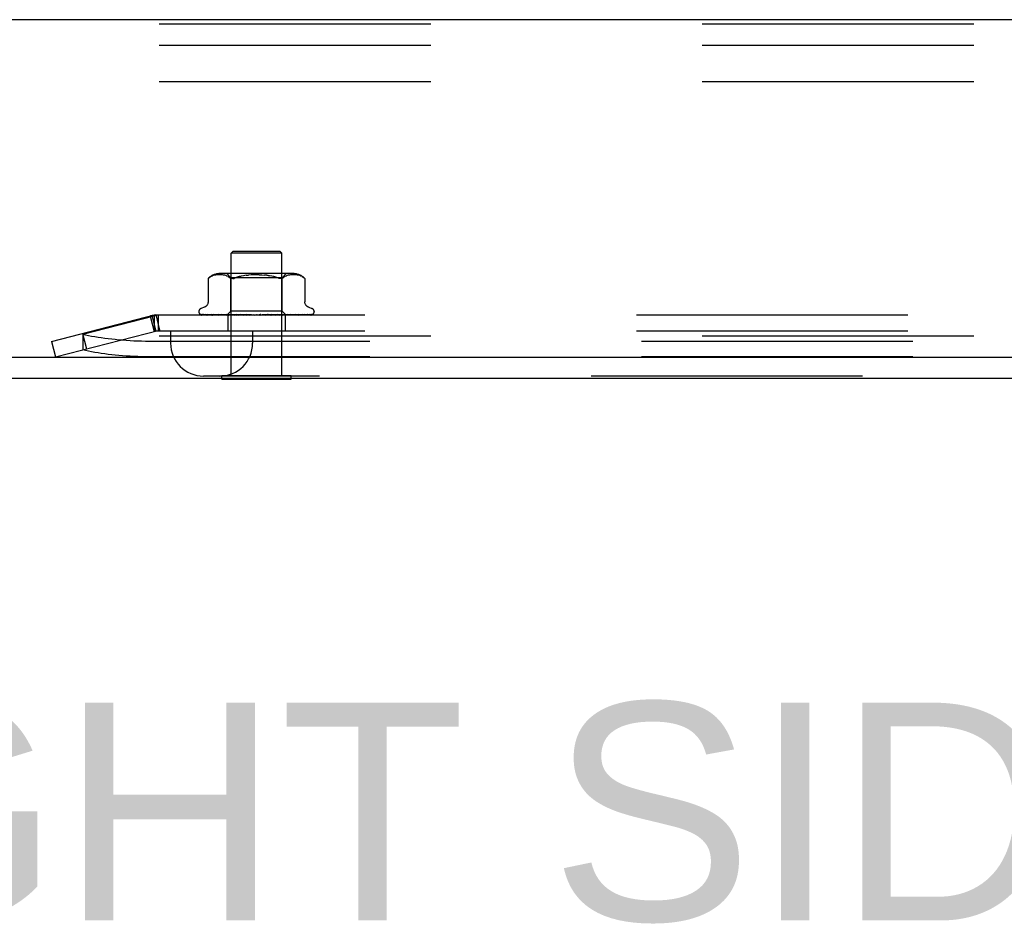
# Model space of a CAD drawing. Header units: inches. Extents: x 0 to 241, y 0 to 156.
# Tile 53 of 70: x 140.39 to 145.19, y 40.84 to 45.26. Entities that reach past the tile are written whole.
import ezdxf

# ---------------------------------------------------------------- set-up
doc = ezdxf.new("R2010")
doc.units = ezdxf.units.IN
doc.header["$LTSCALE"] = 13.251942
doc.header["$MEASUREMENT"] = 0
doc.linetypes.add('HIDDEN', pattern=[0.2, 0.1, -0.1])
doc.layers.get('0').update_dxf_attribs({"linetype": 'CONTINUOUS'})
doc.layers.add('DEFAULT_2', color=8, linetype='HIDDEN')
doc.layers.add('DIMENSIONS', color=7, linetype='CONTINUOUS')
doc.styles.get("Standard").update_dxf_attribs({"font": 'arial.ttf'})

msp = doc.modelspace()

# ---------------------------------------------------------------- linework, layer by layer
at = {"color": 3, "linetype": 'Continuous'}
for p, q in [((151.7314, 45.257), (137.3574, 45.257)), ((135.5444, 43.611), (153.4774, 43.611)), ((153.4924, 43.507), (135.5964, 43.507))]:
    msp.add_line(p, q, dxfattribs=at)
at = {"color": 7, "linetype": 'Continuous'}
for p, q in [((141.3759, 43.503), (141.3759, 43.507)), ((141.3759, 43.503), (141.7129, 43.503)), ((141.7129, 43.503), (141.7129, 43.507))]:
    msp.add_line(p, q, dxfattribs=at)
at = {"layer": 'DEFAULT_2', "color": 8, "linetype": 'HIDDEN'}
for p, q in [((138.4194, 45.236), (153.4194, 45.236)), ((138.4194, 45.132), (153.4194, 45.132)), ((138.4194, 44.955), (153.4194, 44.955)), ((141.4304, 44.128), (141.4204, 44.118)), ((141.6684, 44.118), (141.4204, 44.118)), ((141.4204, 43.521), (141.4204, 44.118)), ((141.4304, 44.128), (141.6584, 44.128)), ((141.6584, 44.128), (141.6684, 44.118)), ((141.6684, 43.521), (141.6684, 44.118)), ((141.724, 44.018), (141.3648, 44.018)), ((141.4192, 43.998), (141.3992, 44.018)), ((141.6697, 43.998), (141.6897, 44.018)), ((141.3084, 43.9936), (141.3085, 43.9937)), ((141.3084, 43.9936), (141.3084, 43.8811)), ((141.3093, 43.9945), (141.3101, 43.9951)), ((141.311, 43.996), (141.3123, 43.997)), ((141.3123, 43.997), (141.3172, 44.0007)), ((141.3277, 44.0062), (141.3223, 44.0037)), ((141.3332, 44.0082), (141.3277, 44.0062)), ((141.3386, 44.0097), (141.3331, 44.0082)), ((141.344, 44.0108), (141.3385, 44.0097)), ((141.3493, 44.0116), (141.3439, 44.0108)), ((141.3544, 44.0121), (141.3491, 44.0116)), ((141.3593, 44.0124), (141.3543, 44.0121)), ((141.3642, 44.0125), (141.3592, 44.0124)), ((141.369, 44.0124), (141.3641, 44.0125)), ((141.3738, 44.0121), (141.3689, 44.0124)), ((141.3788, 44.0116), (141.3737, 44.0121)), ((141.3839, 44.0108), (141.3787, 44.0116)), ((141.3893, 44.0097), (141.3839, 44.0108)), ((141.3948, 44.0082), (141.3893, 44.0097)), ((141.4003, 44.0062), (141.3948, 44.0082)), ((141.4057, 44.0037), (141.4003, 44.0062)), ((141.6697, 43.998), (141.4192, 43.998)), ((141.4192, 43.835), (141.4192, 43.998)), ((141.4932, 44.0097), (141.5055, 44.0109)), ((141.5956, 44.0097), (141.6074, 44.008)), ((141.6292, 44.0033), (141.6389, 44.0004)), ((141.6649, 43.9937), (141.6671, 43.9941)), ((141.6697, 43.835), (141.6697, 43.998)), ((141.6731, 43.997), (141.678, 44.0006)), ((141.6831, 44.0037), (141.678, 44.0006)), ((141.6885, 44.0062), (141.6831, 44.0037)), ((141.694, 44.0082), (141.6885, 44.0062)), ((141.6995, 44.0097), (141.694, 44.0082)), ((141.705, 44.0108), (141.6995, 44.0097)), ((141.7101, 44.0116), (141.7049, 44.0108)), ((141.7151, 44.0121), (141.7101, 44.0116)), ((141.7199, 44.0124), (141.715, 44.0121)), ((141.7247, 44.0125), (141.7199, 44.0124)), ((141.7296, 44.0124), (141.7246, 44.0125)), ((141.7346, 44.0121), (141.7295, 44.0124)), ((141.7397, 44.0116), (141.7344, 44.0121)), ((141.7449, 44.0108), (141.7396, 44.0116)), ((141.7503, 44.0097), (141.7448, 44.0108)), ((141.7557, 44.0082), (141.7502, 44.0097)), ((141.7612, 44.0062), (141.7557, 44.0082)), ((141.7665, 44.0037), (141.7611, 44.0062)), ((141.7794, 43.9945), (141.7801, 43.9939)), ((141.7805, 43.9936), (141.7799, 43.9941)), ((141.7805, 43.9936), (141.7805, 43.8811)), ((141.2632, 43.8324), (141.2632, 43.8316)), ((141.2892, 43.8536), (141.2741, 43.8481)), ((141.4004, 43.8161), (141.4192, 43.835)), ((141.6697, 43.835), (141.4192, 43.835)), ((141.6887, 43.816), (141.6697, 43.835)), ((141.7997, 43.8536), (141.8147, 43.8481)), ((141.8257, 43.8324), (141.8257, 43.8316)), ((140.5444, 43.687), (141.0523, 43.818)), ((141.0445, 43.8109), (140.6963, 43.7211)), ((141.025, 43.8109), (141.0445, 43.7354)), ((141.0329, 43.813), (141.0524, 43.7375)), ((141.0445, 43.8109), (141.0445, 43.7354)), ((141.0523, 43.818), (141.0718, 43.7425)), ((150.0244, 43.816), (141.0645, 43.816)), ((141.0645, 43.816), (141.0645, 43.738)), ((141.272, 43.819), (141.2719, 43.8191)), ((141.4011, 43.8167), (141.2723, 43.8186)), ((141.4024, 43.8167), (141.2742, 43.8186)), ((141.4051, 43.8167), (141.2803, 43.8186)), ((141.2858, 43.8186), (141.2849, 43.8187)), ((141.4088, 43.8167), (141.2858, 43.8186)), ((141.2978, 43.8186), (141.2971, 43.8187)), ((141.414, 43.8167), (141.2978, 43.8186)), ((141.3068, 43.8186), (141.3065, 43.8186)), ((141.4201, 43.8167), (141.3068, 43.8186)), ((141.3243, 43.8186), (141.3242, 43.8186)), ((141.4277, 43.8167), (141.3243, 43.8186)), ((141.4359, 43.8167), (141.3364, 43.8186)), ((141.3465, 43.8174), (141.3538, 43.8166)), ((141.3538, 43.8166), (141.3596, 43.816)), ((141.4457, 43.8167), (141.3587, 43.8186)), ((141.4556, 43.8167), (141.3735, 43.8186)), ((141.3735, 43.8186), (141.3737, 43.8186)), ((141.3895, 43.817), (141.4001, 43.816)), ((141.4672, 43.8167), (141.3998, 43.8186)), ((141.4002, 43.816), (141.4004, 43.8161)), ((141.4004, 43.8161), (141.4011, 43.8167)), ((141.4011, 43.8167), (141.4011, 43.8167)), ((141.4024, 43.8167), (141.4024, 43.8167)), ((141.4024, 43.816), (141.4049, 43.8167)), ((141.4039, 43.816), (141.4039, 43.738)), ((141.4051, 43.8167), (141.4049, 43.8167)), ((141.4088, 43.8167), (141.4089, 43.8167)), ((141.4114, 43.816), (141.4089, 43.8167)), ((141.4097, 43.816), (141.4138, 43.8167)), ((141.414, 43.8167), (141.4138, 43.8167)), ((141.4786, 43.8167), (141.4169, 43.8186)), ((141.4169, 43.8186), (141.4171, 43.8186)), ((141.4171, 43.8186), (141.4457, 43.816)), ((141.4201, 43.8167), (141.4202, 43.8167)), ((141.4202, 43.8167), (141.4203, 43.8167)), ((141.4243, 43.816), (141.4203, 43.8167)), ((141.4218, 43.816), (141.4274, 43.8167)), ((141.4277, 43.8167), (141.4274, 43.8167)), ((141.4359, 43.8167), (141.4362, 43.8167)), ((141.4416, 43.816), (141.4362, 43.8167)), ((141.4384, 43.816), (141.4452, 43.8167)), ((141.4457, 43.8167), (141.4452, 43.8167)), ((141.4916, 43.8167), (141.4463, 43.8186)), ((141.4556, 43.8167), (141.4559, 43.8167)), ((141.4626, 43.816), (141.4559, 43.8167)), ((141.4589, 43.816), (141.4666, 43.8167)), ((141.504, 43.8167), (141.4649, 43.8186)), ((141.4649, 43.8186), (141.4651, 43.8186)), ((141.4651, 43.8186), (141.4949, 43.816)), ((141.4672, 43.8167), (141.4666, 43.8167)), ((141.4786, 43.8167), (141.4789, 43.8167)), ((141.4866, 43.816), (141.4789, 43.8167)), ((141.4824, 43.816), (141.4908, 43.8167)), ((141.4916, 43.8167), (141.4908, 43.8167)), ((141.518, 43.8167), (141.4965, 43.8186)), ((141.504, 43.8167), (141.5042, 43.8167)), ((141.5126, 43.816), (141.5042, 43.8167)), ((141.5082, 43.816), (141.517, 43.8167)), ((141.518, 43.8167), (141.517, 43.8167)), ((141.5398, 43.816), (141.531, 43.8167)), ((141.5353, 43.816), (141.5441, 43.8167)), ((141.5672, 43.816), (141.5583, 43.8167)), ((141.5627, 43.816), (141.5713, 43.8167)), ((141.5986, 43.8186), (141.5686, 43.816)), ((141.5714, 43.8167), (141.5713, 43.8167)), ((141.5987, 43.8186), (141.5714, 43.8167)), ((141.6179, 43.8186), (141.5843, 43.8167)), ((141.5843, 43.8167), (141.5851, 43.8167)), ((141.5938, 43.816), (141.5851, 43.8167)), ((141.5894, 43.816), (141.5975, 43.8167)), ((141.5978, 43.8167), (141.5975, 43.8167)), ((141.6484, 43.8186), (141.5978, 43.8167)), ((141.5987, 43.8186), (141.5986, 43.8186)), ((141.6663, 43.8186), (141.6098, 43.8167)), ((141.6098, 43.8167), (141.6104, 43.8167)), ((141.6185, 43.816), (141.6104, 43.8167)), ((141.6145, 43.816), (141.6218, 43.8167)), ((141.6189, 43.816), (141.6482, 43.8186)), ((141.6221, 43.8167), (141.6218, 43.8167)), ((141.6943, 43.8186), (141.6221, 43.8167)), ((141.7103, 43.8186), (141.6328, 43.8167)), ((141.6328, 43.8167), (141.6333, 43.8167)), ((141.6406, 43.816), (141.6333, 43.8167)), ((141.6371, 43.816), (141.6432, 43.8167)), ((141.6435, 43.8167), (141.6432, 43.8167)), ((141.7347, 43.8186), (141.6435, 43.8167)), ((141.6482, 43.8186), (141.6485, 43.8186)), ((141.7483, 43.8186), (141.6526, 43.8167)), ((141.6526, 43.8167), (141.653, 43.8167)), ((141.6592, 43.816), (141.653, 43.8167)), ((141.6564, 43.816), (141.6611, 43.8167)), ((141.6614, 43.8167), (141.6611, 43.8167)), ((141.7682, 43.8186), (141.6614, 43.8167)), ((141.6665, 43.816), (141.6774, 43.817)), ((141.7789, 43.8186), (141.6685, 43.8167)), ((141.6685, 43.8167), (141.6688, 43.8167)), ((141.6737, 43.816), (141.6688, 43.8167)), ((141.6716, 43.816), (141.6748, 43.8167)), ((141.675, 43.8167), (141.6748, 43.8167)), ((141.7936, 43.8186), (141.675, 43.8167)), ((141.6774, 43.817), (141.6941, 43.8186)), ((141.801, 43.8186), (141.6799, 43.8167)), ((141.6799, 43.8167), (141.6801, 43.8167)), ((141.6835, 43.816), (141.6801, 43.8167)), ((141.6839, 43.8167), (141.6838, 43.8167)), ((141.81, 43.8186), (141.6839, 43.8167)), ((141.6849, 43.816), (141.6849, 43.738)), ((141.8138, 43.8186), (141.6864, 43.8167)), ((141.6864, 43.8167), (141.6865, 43.8167)), ((141.8168, 43.8186), (141.6877, 43.8167)), ((141.6886, 43.816), (141.6877, 43.8167)), ((141.6941, 43.8186), (141.6943, 43.8186)), ((141.7198, 43.817), (141.7277, 43.8178)), ((141.7277, 43.8178), (141.7346, 43.8186)), ((141.7346, 43.8186), (141.7347, 43.8186)), ((141.747, 43.816), (141.7525, 43.8166)), ((141.7479, 43.8185), (141.7483, 43.8186)), ((141.7626, 43.8178), (141.7684, 43.8186)), ((141.7684, 43.8186), (141.7682, 43.8186)), ((141.7942, 43.8186), (141.7936, 43.8186)), ((141.8215, 43.8208), (141.8214, 43.8207)), ((140.5639, 43.6114), (141.0718, 43.7425)), ((150.0244, 43.738), (141.0645, 43.738)), ((141.1254, 43.738), (141.1254, 43.678)), ((141.5254, 43.738), (141.5254, 43.678)), ((138.4194, 43.715), (153.4194, 43.715)), ((140.5444, 43.687), (140.5639, 43.6114)), ((140.6958, 43.726), (140.7153, 43.6505)), ((140.6963, 43.7211), (140.6963, 43.6456)), ((150.0489, 43.687), (141.04, 43.687)), ((150.0489, 43.6114), (141.04, 43.6114)), ((149.8034, 43.518), (141.2854, 43.518)), ((141.3759, 43.521), (141.7129, 43.521)), ((141.3759, 43.507), (141.3759, 43.521)), ((141.7129, 43.507), (141.7129, 43.521))]:
    msp.add_line(p, q, dxfattribs=at)
for points in [[(141.3123, 43.997), (141.311, 43.996), (141.3101, 43.9951), (141.3093, 43.9945), (141.3088, 43.994), (141.3085, 43.9937)], [(141.3224, 44.0038), (141.3172, 44.0007), (141.3123, 43.997)], [(141.4057, 44.0037), (141.4108, 44.0006), (141.4157, 43.997)], [(141.4289, 43.9937), (141.4264, 43.9936), (141.424, 43.9937), (141.4217, 43.9941), (141.4195, 43.9948), (141.4175, 43.9958), (141.4157, 43.997)], [(141.4289, 43.9937), (141.4317, 43.9941), (141.4346, 43.9948)], [(141.441, 43.997), (141.4377, 43.9958), (141.4346, 43.9948)], [(141.4932, 44.0097), (141.4814, 44.008), (141.4702, 44.0059), (141.4596, 44.0033), (141.4499, 44.0004), (141.441, 43.997)], [(141.441, 43.997), (141.4499, 44.0004), (141.4596, 44.0033), (141.4702, 44.0059)], [(141.5576, 44.0123), (141.5444, 44.0125), (141.5313, 44.0123), (141.5183, 44.0118), (141.5055, 44.0109)], [(141.5576, 44.0123), (141.5706, 44.0118), (141.5833, 44.0109)], [(141.6479, 43.997), (141.6389, 44.0004), (141.6292, 44.0033), (141.6186, 44.0059), (141.6074, 44.008), (141.5956, 44.0097), (141.5833, 44.0109)], [(141.6649, 43.9937), (141.6624, 43.9936), (141.6599, 43.9937), (141.6572, 43.9941), (141.6543, 43.9948), (141.6512, 43.9958), (141.6479, 43.997)], [(141.6731, 43.997), (141.6713, 43.9958), (141.6693, 43.9948), (141.6671, 43.9941)], [(141.7665, 44.0038), (141.7716, 44.0007), (141.7766, 43.997)], [(141.7766, 43.997), (141.7779, 43.9959), (141.7785, 43.9954), (141.779, 43.9949)], [(141.7794, 43.9945), (141.7789, 43.9951), (141.7782, 43.9957), (141.7766, 43.997)], [(141.7803, 43.9937), (141.7804, 43.9936), (141.7805, 43.9936)], [(141.3084, 43.881), (141.3083, 43.8798), (141.3081, 43.8772), (141.3077, 43.8748), (141.3071, 43.8724), (141.3063, 43.8702), (141.3054, 43.8681), (141.3043, 43.8661), (141.3031, 43.8643), (141.3018, 43.8626), (141.3004, 43.861), (141.299, 43.8596), (141.2975, 43.8583), (141.2959, 43.8571), (141.2943, 43.856), (141.2926, 43.8551), (141.291, 43.8543), (141.2892, 43.8536)], [(141.7997, 43.8536), (141.7979, 43.8543), (141.7962, 43.8551), (141.7946, 43.856), (141.7929, 43.8571), (141.7914, 43.8583), (141.7899, 43.8596), (141.7884, 43.861), (141.787, 43.8626), (141.7857, 43.8643), (141.7845, 43.8661), (141.7835, 43.8681), (141.7825, 43.8702), (141.7817, 43.8724), (141.7811, 43.8748), (141.7807, 43.8772), (141.7805, 43.8798), (141.7805, 43.881)], [(141.0645, 43.816), (141.0611, 43.8158), (141.0578, 43.8154), (141.0545, 43.8147), (141.0511, 43.8137), (141.0478, 43.8125), (141.0445, 43.8109)], [(141.269, 43.8196), (141.2689, 43.8197), (141.2689, 43.8197), (141.2689, 43.8197), (141.2693, 43.8194)], [(141.2723, 43.8186), (141.2721, 43.8186), (141.2716, 43.8186), (141.2711, 43.8187), (141.2707, 43.8188), (141.2703, 43.819), (141.2699, 43.8191), (141.2696, 43.8193), (141.2693, 43.8195), (141.269, 43.8196), (141.269, 43.8196)], [(141.2693, 43.8194), (141.2695, 43.8192), (141.2698, 43.8189), (141.2702, 43.8187), (141.2706, 43.8184), (141.271, 43.8181), (141.2715, 43.8178), (141.272, 43.8174), (141.2726, 43.8171), (141.2732, 43.8168), (141.2738, 43.8165), (141.2744, 43.8162), (141.2751, 43.816), (141.2752, 43.816)], [(141.2695, 43.8186), (141.2707, 43.8177), (141.2719, 43.8171), (141.2731, 43.8165), (141.2745, 43.816), (141.2748, 43.816)], [(141.2742, 43.8186), (141.2736, 43.8186), (141.2729, 43.8187), (141.2724, 43.8189), (141.272, 43.819)], [(141.272, 43.819), (141.273, 43.8187), (141.2744, 43.8182), (141.2758, 43.8177), (141.2774, 43.8172), (141.279, 43.8168), (141.2807, 43.8164), (141.2825, 43.816), (141.2827, 43.816)], [(141.2803, 43.8186), (141.2798, 43.8186), (141.2793, 43.8187), (141.279, 43.8188), (141.2787, 43.8189), (141.2786, 43.8189), (141.2785, 43.8189)], [(141.2785, 43.8189), (141.2785, 43.8189), (141.2786, 43.8189), (141.2788, 43.8188), (141.2791, 43.8186), (141.2798, 43.8182)], [(141.2798, 43.8182), (141.2802, 43.818), (141.2807, 43.8177), (141.2811, 43.8175), (141.2817, 43.8172), (141.2822, 43.8169), (141.2828, 43.8166), (141.2834, 43.8164), (141.284, 43.8161), (141.2845, 43.816)], [(141.2849, 43.8187), (141.2864, 43.8184), (141.2887, 43.8179), (141.291, 43.8175), (141.2933, 43.817), (141.2957, 43.8166), (141.2981, 43.8162), (141.2999, 43.816)], [(141.2971, 43.8187), (141.2971, 43.8187), (141.2972, 43.8187), (141.2973, 43.8186), (141.2977, 43.8184), (141.2981, 43.8182), (141.2986, 43.818), (141.2992, 43.8177), (141.2998, 43.8174), (141.3005, 43.817), (141.3012, 43.8167), (141.302, 43.8164), (141.3028, 43.8161), (141.3032, 43.816)], [(141.3065, 43.8186), (141.3086, 43.8183), (141.3116, 43.8178), (141.3146, 43.8174), (141.3177, 43.817), (141.3208, 43.8166), (141.3239, 43.8162), (141.3259, 43.816)], [(141.3242, 43.8186), (141.3242, 43.8186), (141.3241, 43.8186), (141.3242, 43.8186), (141.3245, 43.8185), (141.3248, 43.8184), (141.3253, 43.8182), (141.3258, 43.818), (141.3264, 43.8177), (141.3278, 43.8171)], [(141.3278, 43.8171), (141.3285, 43.8167), (141.3294, 43.8164), (141.3303, 43.816), (141.3305, 43.816)], [(141.3364, 43.8186), (141.339, 43.8183), (141.3465, 43.8174)], [(141.3587, 43.8186), (141.3588, 43.8186), (141.3591, 43.8185), (141.3595, 43.8184), (141.36, 43.8183), (141.3606, 43.818), (141.3612, 43.8178), (141.3619, 43.8175), (141.3634, 43.8168)], [(141.3634, 43.8168), (141.3641, 43.8165), (141.365, 43.8161), (141.3654, 43.816)], [(141.3737, 43.8186), (141.3768, 43.8183), (141.3895, 43.817)], [(141.3998, 43.8186), (141.4002, 43.8186), (141.4007, 43.8185), (141.4013, 43.8183), (141.4019, 43.8181), (141.4027, 43.8178), (141.4034, 43.8175), (141.4042, 43.8171), (141.405, 43.8167), (141.4058, 43.8164), (141.4066, 43.816), (141.4068, 43.816)], [(141.4005, 43.816), (141.4008, 43.8162), (141.4009, 43.8164), (141.4011, 43.8166), (141.4011, 43.8167), (141.4011, 43.8167), (141.4011, 43.8167)], [(141.4012, 43.816), (141.4015, 43.8162), (141.4018, 43.8164), (141.4021, 43.8166), (141.4022, 43.8167), (141.4024, 43.8167), (141.4024, 43.8167)], [(141.4032, 43.816), (141.403, 43.8161), (141.4028, 43.8163), (141.4026, 43.8165), (141.4024, 43.8167)], [(141.4051, 43.816), (141.4052, 43.8162), (141.4052, 43.8164), (141.4052, 43.8166), (141.4052, 43.8167), (141.4051, 43.8167)], [(141.407, 43.816), (141.4075, 43.8162), (141.4079, 43.8164), (141.4082, 43.8166), (141.4085, 43.8167), (141.4087, 43.8167), (141.4088, 43.8167)], [(141.4146, 43.816), (141.4146, 43.8162), (141.4146, 43.8164), (141.4145, 43.8166), (141.4143, 43.8167), (141.414, 43.8167)], [(141.4179, 43.816), (141.4183, 43.8162), (141.4188, 43.8164), (141.4192, 43.8166), (141.4195, 43.8167), (141.4199, 43.8167), (141.4201, 43.8167)], [(141.4289, 43.816), (141.4288, 43.8162), (141.4286, 43.8164), (141.4284, 43.8166), (141.4281, 43.8167), (141.4277, 43.8167)], [(141.4332, 43.816), (141.4338, 43.8162), (141.4343, 43.8164), (141.4349, 43.8166), (141.4353, 43.8167), (141.4358, 43.8167), (141.4359, 43.8167)], [(141.4473, 43.816), (141.4471, 43.8162), (141.4468, 43.8164), (141.4465, 43.8166), (141.4461, 43.8167), (141.4457, 43.8167)], [(141.4463, 43.8186), (141.4463, 43.8186), (141.4469, 43.8185), (141.4476, 43.8184), (141.4483, 43.8182), (141.449, 43.8179), (141.4497, 43.8176), (141.4503, 43.8173), (141.451, 43.8169), (141.4516, 43.8166), (141.4522, 43.8163), (141.4529, 43.816), (141.453, 43.816)], [(141.4526, 43.816), (141.4533, 43.8162), (141.4538, 43.8164), (141.4544, 43.8166), (141.455, 43.8167), (141.4555, 43.8167), (141.4556, 43.8167)], [(141.4693, 43.816), (141.4689, 43.8162), (141.4685, 43.8164), (141.4681, 43.8166), (141.4676, 43.8167), (141.4672, 43.8167)], [(141.4754, 43.816), (141.476, 43.8162), (141.4766, 43.8164), (141.4772, 43.8166), (141.4778, 43.8167), (141.4784, 43.8167), (141.4786, 43.8167)], [(141.4939, 43.816), (141.4935, 43.8162), (141.493, 43.8164), (141.4925, 43.8166), (141.492, 43.8167), (141.4916, 43.8167)], [(141.4964, 43.8186), (141.4971, 43.8185), (141.4978, 43.8183), (141.4985, 43.8181), (141.4991, 43.8178), (141.4997, 43.8175), (141.5002, 43.8172), (141.5006, 43.8169), (141.5015, 43.8164)], [(141.5006, 43.816), (141.5012, 43.8162), (141.5018, 43.8164), (141.5024, 43.8166), (141.5031, 43.8167), (141.5037, 43.8167), (141.504, 43.8167)], [(141.5015, 43.8164), (141.502, 43.8161), (141.5023, 43.816)], [(141.5204, 43.816), (141.5199, 43.8162), (141.5194, 43.8164), (141.5188, 43.8166), (141.5182, 43.8167), (141.518, 43.8167)], [(141.5274, 43.816), (141.528, 43.8162), (141.5286, 43.8164), (141.5292, 43.8166), (141.5298, 43.8167), (141.5304, 43.8167), (141.531, 43.8167)], [(141.5478, 43.816), (141.5472, 43.8162), (141.5466, 43.8164), (141.546, 43.8166), (141.5454, 43.8167), (141.5448, 43.8167), (141.5441, 43.8167)], [(141.5548, 43.816), (141.5553, 43.8162), (141.5559, 43.8164), (141.5565, 43.8166), (141.5567, 43.8166)], [(141.5659, 43.8185), (141.5644, 43.8181), (141.5628, 43.8178), (141.5612, 43.8175), (141.5596, 43.8172), (141.5581, 43.8169), (141.5567, 43.8166)], [(141.5567, 43.8166), (141.5571, 43.8167), (141.5577, 43.8167), (141.5583, 43.8167)], [(141.5614, 43.816), (141.5616, 43.8161), (141.5618, 43.8163), (141.562, 43.8164), (141.5624, 43.8167)], [(141.5624, 43.8167), (141.5627, 43.8169), (141.5629, 43.8171), (141.5632, 43.8173), (141.5635, 43.8175), (141.5639, 43.8177), (141.5644, 43.8179), (141.5649, 43.8182), (141.5655, 43.8184), (141.566, 43.8185)], [(141.575, 43.816), (141.5744, 43.8162), (141.5738, 43.8164), (141.5731, 43.8166), (141.5725, 43.8167), (141.5719, 43.8167), (141.5714, 43.8167)], [(141.5818, 43.816), (141.5823, 43.8162), (141.5828, 43.8164), (141.5834, 43.8166), (141.5839, 43.8167), (141.5843, 43.8167)], [(141.6011, 43.816), (141.6005, 43.8162), (141.5999, 43.8164), (141.5993, 43.8166), (141.5986, 43.8167), (141.5981, 43.8167), (141.5978, 43.8167)], [(141.6016, 43.8167), (141.6018, 43.8167), (141.602, 43.8168), (141.6021, 43.8169), (141.6021, 43.8171), (141.6021, 43.8173), (141.6019, 43.8175), (141.6018, 43.8177), (141.6015, 43.8179), (141.6012, 43.8181), (141.6007, 43.8183), (141.6002, 43.8185), (141.5997, 43.8186), (141.5991, 43.8186), (141.5987, 43.8186)], [(141.6075, 43.816), (141.6079, 43.8162), (141.6083, 43.8164), (141.6088, 43.8166), (141.6093, 43.8167), (141.6098, 43.8167)], [(141.6115, 43.816), (141.6118, 43.8161), (141.6123, 43.8164), (141.6135, 43.817)], [(141.6135, 43.817), (141.614, 43.8173), (141.6147, 43.8177), (141.6153, 43.8179), (141.616, 43.8182), (141.6167, 43.8184), (141.6174, 43.8185), (141.6179, 43.8186)], [(141.6252, 43.816), (141.6246, 43.8162), (141.624, 43.8164), (141.6234, 43.8166), (141.6228, 43.8167), (141.6223, 43.8167), (141.6221, 43.8167)], [(141.6309, 43.816), (141.6312, 43.8162), (141.6316, 43.8164), (141.6319, 43.8166), (141.6324, 43.8167), (141.6328, 43.8167)], [(141.6463, 43.816), (141.6458, 43.8162), (141.6452, 43.8164), (141.6447, 43.8166), (141.6441, 43.8167), (141.6437, 43.8167), (141.6435, 43.8167)], [(141.6512, 43.816), (141.6514, 43.8162), (141.6516, 43.8164), (141.6519, 43.8166), (141.6522, 43.8167), (141.6526, 43.8167)], [(141.6595, 43.816), (141.6603, 43.8163), (141.661, 43.8167), (141.6617, 43.817), (141.6624, 43.8174), (141.6632, 43.8177), (141.6639, 43.818), (141.6646, 43.8182), (141.6652, 43.8184), (141.6658, 43.8185), (141.6662, 43.8186), (141.6664, 43.8186)], [(141.6638, 43.816), (141.6633, 43.8162), (141.6628, 43.8164), (141.6623, 43.8166), (141.6619, 43.8167), (141.6615, 43.8167), (141.6614, 43.8167)], [(141.6676, 43.816), (141.6677, 43.8162), (141.6678, 43.8164), (141.668, 43.8166), (141.6682, 43.8167), (141.6685, 43.8167)], [(141.677, 43.816), (141.6765, 43.8162), (141.6761, 43.8164), (141.6757, 43.8166), (141.6753, 43.8167), (141.6751, 43.8167), (141.675, 43.8167)], [(141.6796, 43.816), (141.6795, 43.8162), (141.6795, 43.8164), (141.6796, 43.8166), (141.6797, 43.8167), (141.6799, 43.8167)], [(141.6822, 43.816), (141.6826, 43.8161), (141.683, 43.8163), (141.6834, 43.8165), (141.6838, 43.8167)], [(141.6854, 43.816), (141.685, 43.8162), (141.6846, 43.8164), (141.6843, 43.8166), (141.6841, 43.8167), (141.6839, 43.8167), (141.6839, 43.8167)], [(141.6867, 43.816), (141.6865, 43.8162), (141.6864, 43.8164), (141.6863, 43.8166), (141.6863, 43.8167), (141.6864, 43.8167), (141.6864, 43.8167)], [(141.6882, 43.816), (141.6878, 43.8161), (141.6874, 43.8163), (141.687, 43.8165), (141.6865, 43.8167)], [(141.6878, 43.816), (141.6878, 43.8161), (141.6878, 43.8163), (141.6878, 43.8165), (141.6877, 43.8167)], [(141.7034, 43.816), (141.7039, 43.8161), (141.7046, 43.8164), (141.7054, 43.8168)], [(141.7054, 43.8168), (141.7068, 43.8174), (141.7075, 43.8177), (141.7082, 43.818), (141.7088, 43.8182), (141.7093, 43.8184), (141.7098, 43.8185), (141.7101, 43.8186), (141.7103, 43.8186)], [(141.7097, 43.816), (141.712, 43.8162), (141.7198, 43.817)], [(141.7418, 43.816), (141.7423, 43.8162), (141.7432, 43.8165), (141.744, 43.8169), (141.7455, 43.8175)], [(141.7455, 43.8175), (141.7462, 43.8178), (141.7468, 43.8181), (141.7473, 43.8183), (141.7478, 43.8185), (141.7479, 43.8185)], [(141.7525, 43.8166), (141.7559, 43.817), (141.7626, 43.8178)], [(141.773, 43.816), (141.7732, 43.816), (141.7741, 43.8164), (141.775, 43.8167), (141.7758, 43.8171), (141.7765, 43.8174)], [(141.7765, 43.8174), (141.7778, 43.818), (141.7783, 43.8183), (141.7787, 43.8185), (141.7789, 43.8185)], [(141.777, 43.816), (141.7789, 43.8162), (141.7817, 43.8166), (141.7844, 43.817), (141.7871, 43.8174), (141.7898, 43.8179), (141.7924, 43.8183), (141.7942, 43.8186)], [(141.7789, 43.8185), (141.779, 43.8186), (141.7792, 43.8186), (141.7792, 43.8186), (141.7791, 43.8186), (141.7789, 43.8186)], [(141.7961, 43.816), (141.7967, 43.8162), (141.7974, 43.8165), (141.7981, 43.8168), (141.7988, 43.8171), (141.7994, 43.8174), (141.8, 43.8177), (141.8005, 43.8179)], [(141.7986, 43.816), (141.8003, 43.8162), (141.8024, 43.8166), (141.8045, 43.8171), (141.8065, 43.8175), (141.8084, 43.818), (141.8102, 43.8184), (141.8114, 43.8188)], [(141.8005, 43.8179), (141.8014, 43.8184), (141.8017, 43.8186), (141.802, 43.8187), (141.8021, 43.8188)], [(141.8021, 43.8188), (141.8021, 43.8188), (141.8021, 43.8188), (141.8019, 43.8187), (141.8017, 43.8187), (141.8012, 43.8186), (141.801, 43.8186)], [(141.8114, 43.8188), (141.8112, 43.8187), (141.8106, 43.8186), (141.81, 43.8186)], [(141.8102, 43.816), (141.8105, 43.8161), (141.8112, 43.8164), (141.8119, 43.8167), (141.8125, 43.817), (141.8131, 43.8173), (141.8137, 43.8176), (141.8142, 43.8179), (141.8147, 43.8182), (141.8151, 43.8185), (141.8155, 43.8187)], [(141.8113, 43.816), (141.8129, 43.8164), (141.8144, 43.8168), (141.8158, 43.8174), (141.8171, 43.8179), (141.8184, 43.8185), (141.8196, 43.8192), (141.8204, 43.8198)], [(141.8155, 43.8187), (141.816, 43.8191), (141.8162, 43.8192), (141.8162, 43.8192), (141.8162, 43.8192), (141.816, 43.8191), (141.8157, 43.8189), (141.8152, 43.8188), (141.8147, 43.8187), (141.8141, 43.8186), (141.8138, 43.8186)], [(141.8147, 43.816), (141.816, 43.8165), (141.8171, 43.8171), (141.8181, 43.8177), (141.819, 43.8183), (141.8198, 43.8189), (141.8204, 43.8195), (141.8209, 43.82), (141.8212, 43.8204), (141.8214, 43.8206), (141.8215, 43.8207), (141.8215, 43.8208)], [(141.8204, 43.8198), (141.8203, 43.8197), (141.82, 43.8195), (141.8197, 43.8193), (141.8192, 43.8191), (141.8187, 43.8189), (141.8182, 43.8188), (141.8177, 43.8187), (141.8171, 43.8186), (141.8168, 43.8186)], [(141.0645, 43.738), (141.0611, 43.7379), (141.0578, 43.7377), (141.0545, 43.7373), (141.0511, 43.7368), (141.0478, 43.7362), (141.0445, 43.7354)], [(141.04, 43.687), (141.021, 43.687), (141.0021, 43.6873), (140.9833, 43.6878), (140.9645, 43.6884), (140.9458, 43.6892), (140.9273, 43.6902), (140.9089, 43.6913), (140.8907, 43.6926), (140.8728, 43.6941), (140.855, 43.6958), (140.8376, 43.6976), (140.8204, 43.6996), (140.8036, 43.7018), (140.787, 43.7041), (140.7709, 43.7066), (140.7551, 43.7092), (140.7398, 43.712), (140.7248, 43.7149), (140.7104, 43.7179), (140.6963, 43.7211)], [(141.04, 43.6114), (141.021, 43.6115), (141.0021, 43.6118), (140.9833, 43.6122), (140.9645, 43.6129), (140.9458, 43.6137), (140.9273, 43.6146), (140.9089, 43.6158), (140.8907, 43.6171), (140.8728, 43.6186), (140.855, 43.6203), (140.8376, 43.6221), (140.8204, 43.6241), (140.8036, 43.6263), (140.787, 43.6286), (140.7709, 43.6311), (140.7551, 43.6337), (140.7398, 43.6364), (140.7248, 43.6394), (140.7104, 43.6424), (140.6963, 43.6456)]]:
    msp.add_lwpolyline(points, dxfattribs=at)
for centre, radius, start, end in [((141.3648, 43.9404), 0.0776, 90, 136.6992), ((141.724, 43.9404), 0.0776, 43.3008, 90), ((141.2798, 43.8324), 0.0167, 110, 180), ((141.2798, 43.8316), 0.0167, 180, 231.3782), ((141.809, 43.8324), 0.0167, 0, 70), ((141.809, 43.8316), 0.0167, 289.9484, 360), ((141.0645, 43.658), 0.158, 90, 104.4668), ((141.0645, 43.658), 0.08, 90, 104.4668), ((141.2854, 43.678), 0.16, 180, 270), ((141.3654, 43.678), 0.16, 270, 360)]:
    msp.add_arc(centre, radius, start, end, dxfattribs=at)

# ---------------------------------------------------------------- texts
at = {"layer": 'DIMENSIONS', "color": 2, "linetype": 'Continuous', "insert": (144.2976, 41.9251), "char_height": 1.06299, "width": 12.676847, "attachment_point": 2, "line_spacing_factor": 0.9}
msp.add_mtext('RIGHT SIDE VIEW', dxfattribs=at)

doc.saveas('drawing.dxf')
